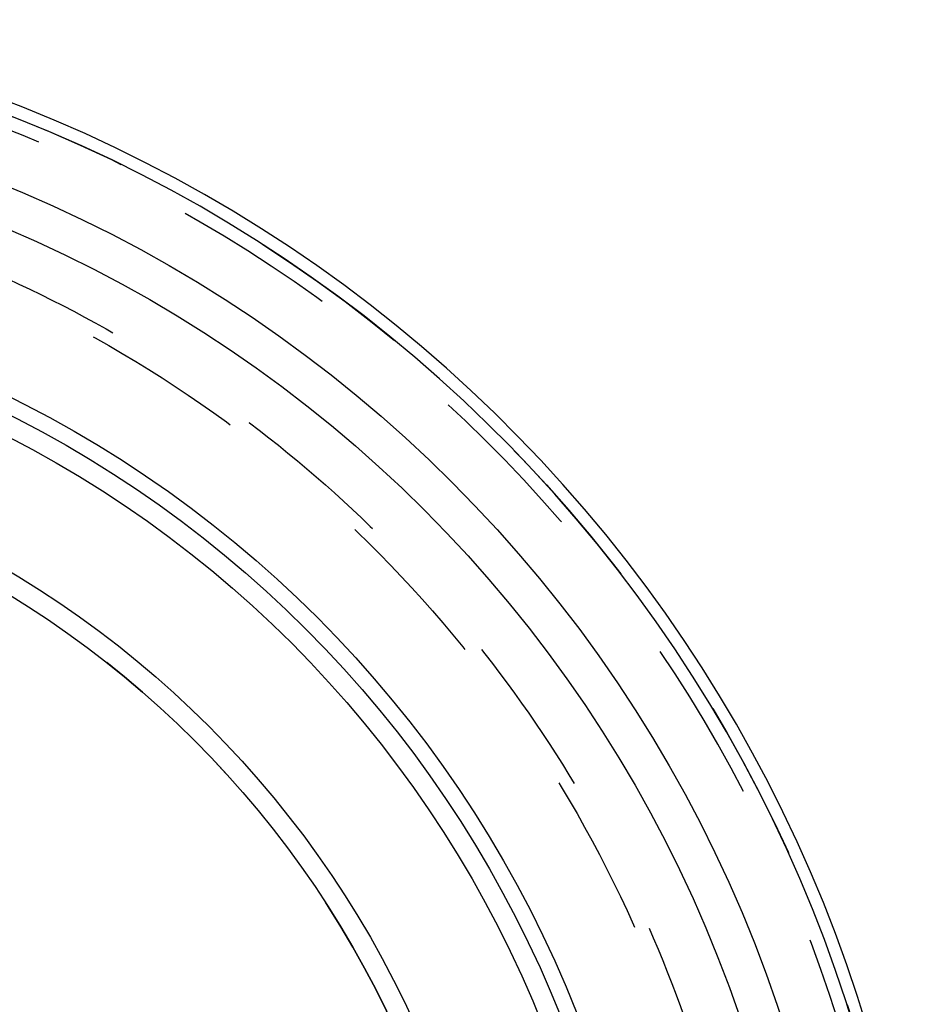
# Model space of a CAD drawing. Header units: millimetres. Extents: x 394 to 606, y 431 to 569.
# Tile 7 of 7: x 564 to 601, y 511 to 550. Entities that reach past the tile are written whole.
import ezdxf

# ---------------------------------------------------------------- set-up
doc = ezdxf.new("R2010")
doc.units = ezdxf.units.MM
doc.header["$LTSCALE"] = 65.185185
doc.linetypes.add('HIDDEN', pattern=[0.2, 0.1, -0.1])
doc.layers.add('KOERPER', color=7, linetype='CONTINUOUS')
doc.layers.add('KONST.EL_MIT_GEO', color=7, linetype='CONTINUOUS')

msp = doc.modelspace()

# ---------------------------------------------------------------- linework, layer by layer
at = {"layer": 'KOERPER', "color": 7, "linetype": 'Continuous'}
for radius, start, end in [(57.25, 97.7676, 82.2324), (56.75, 97.8636, 82.1364)]:
    msp.add_arc((543.408, 493.225), radius, start, end, dxfattribs=at)
at = {"layer": 'KOERPER', "color": 8, "linetype": 'HIDDEN'}
msp.add_arc((543.408, 493.225), 39.5, 270, 90, dxfattribs=at)
at = {"layer": 'KONST.EL_MIT_GEO', "color": 8, "linetype": 'HIDDEN'}
msp.add_circle((543.408, 493.225), 56.75, dxfattribs=at)
at = {"layer": 'KONST.EL_MIT_GEO', "color": 7, "linetype": 'Continuous'}
for radius in [54.086, 52.515, 46.45, 45.8, 44.996, 40.304, 39.5]:
    msp.add_circle((543.408, 493.225), radius, dxfattribs=at)
at = {"layer": 'KONST.EL_MIT_GEO', "color": 8, "linetype": 'HIDDEN'}
msp.add_arc((543.408, 493.225), 56.214, 214.687, 145.313, dxfattribs=at)
for points, knots in [([(502.305, 526.937), (504.143, 528.754), (508.014, 532.218), (514.439, 536.655), (521.428, 540.195), (528.858, 542.718), (536.583, 544.142), (544.439, 544.415), (552.251, 543.515), (559.84, 541.451), (567.032, 538.263), (573.656, 534.019), (579.556, 528.814), (584.59, 522.767), (588.638, 516.019), (591.601, 508.729), (593.408, 501.071), (594.016, 493.225), (593.408, 485.38), (591.601, 477.721), (588.638, 470.432), (584.591, 463.684), (579.556, 457.637), (573.657, 452.431), (567.032, 448.187), (559.841, 444.999), (552.251, 442.935), (544.439, 442.035), (536.584, 442.308), (528.858, 443.731), (521.428, 446.255), (514.439, 449.795), (508.014, 454.232), (504.143, 457.696), (502.305, 459.513)], [0, 0, 0, 0, 0.030958, 0.06208, 0.093275, 0.12451, 0.155769, 0.187046, 0.218331, 0.249621, 0.280914, 0.31221, 0.343507, 0.374804, 0.406103, 0.437401, 0.4687, 0.499999, 0.531298, 0.562597, 0.593896, 0.625194, 0.656492, 0.687788, 0.719084, 0.750377, 0.781667, 0.812953, 0.844229, 0.875489, 0.906725, 0.93792, 0.969042, 1, 1, 1, 1]), ([(542.305, 543.725), (545.623, 543.726), (550.619, 543.251), (557.074, 541.67), (563.349, 539.471), (570.745, 535.587), (578.532, 529.288), (584.937, 521.585), (589.702, 512.772), (592.64, 503.194), (593.632, 493.225), (592.64, 483.255), (589.702, 473.677), (584.936, 464.865), (578.532, 457.161), (570.744, 450.863), (563.348, 446.979), (557.074, 444.78), (550.618, 443.199), (545.622, 442.723), (542.305, 442.725)], [0, 0, 0, 0, 0.062487, 0.093768, 0.12505, 0.187541, 0.250032, 0.312524, 0.375016, 0.437508, 0.5, 0.562492, 0.624984, 0.687476, 0.749968, 0.812459, 0.87495, 0.906232, 0.937513, 1, 1, 1, 1])]:
    msp.add_open_spline(points, degree=3, knots=knots, dxfattribs=at)

doc.saveas('drawing.dxf')
